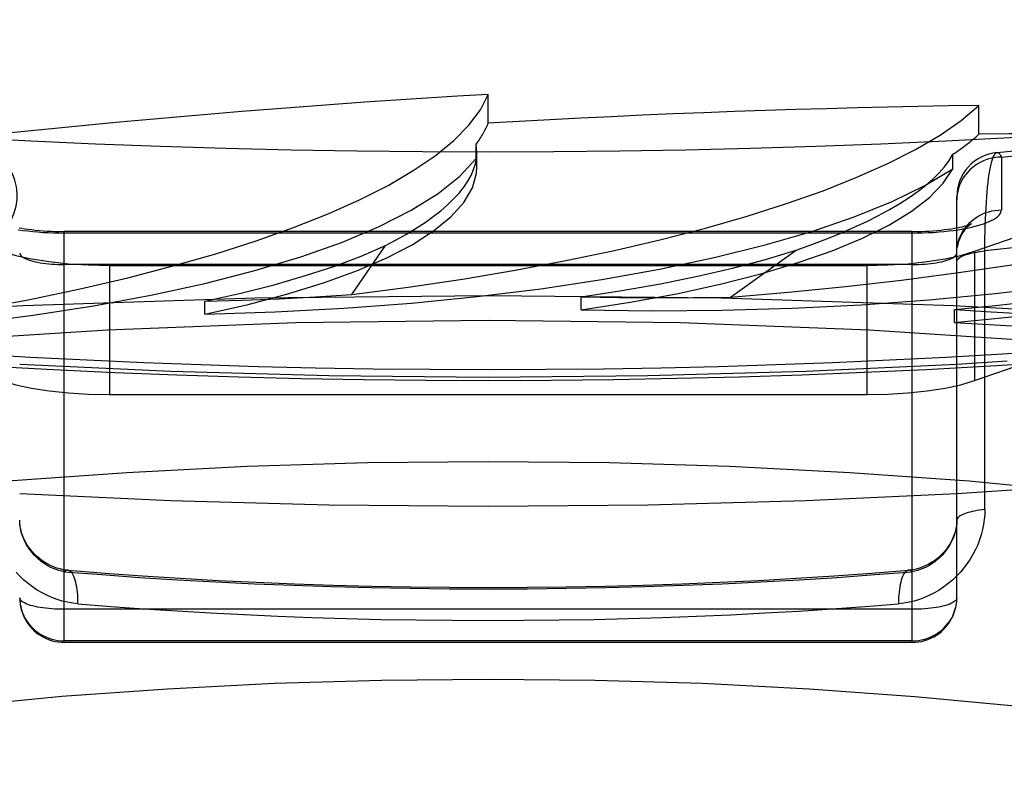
# Model space of a CAD drawing. Header units: inches. Extents: x 0 to 243, y 0 to 157.
# Tile 221 of 256: x 102.479 to 102.7, y 115.27 to 115.442. Entities that reach past the tile are written whole.
import ezdxf

# ---------------------------------------------------------------- set-up
doc = ezdxf.new("R2010")
doc.units = ezdxf.units.IN
doc.header["$LTSCALE"] = 13.3571428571
doc.header["$MEASUREMENT"] = 0
doc.linetypes.add('HIDDEN', pattern=[0.2, 0.1, -0.1])
doc.layers.get('0').update_dxf_attribs({"linetype": 'CONTINUOUS'})
doc.layers.add('DEFAULT_2', color=8, linetype='HIDDEN')

msp = doc.modelspace()

# ---------------------------------------------------------------- linework, layer by layer
at = {"color": 7, "linetype": 'Continuous'}
for p, q in [((102.4705883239, 115.3640245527), (102.4869883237, 115.3631204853)), ((102.7253420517, 115.3376268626), (102.6894757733, 115.3352836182))]:
    msp.add_line(p, q, dxfattribs=at)
for points in [[(102.90307928, 115.437440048), (102.8908352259, 115.4353225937), (102.8783812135, 115.4332888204), (102.8657257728, 115.4313401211), (102.8528775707, 115.4294778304), (102.8398454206, 115.4277032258), (102.8266382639, 115.4260175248), (102.8132651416, 115.424421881), (102.7997352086, 115.4229173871), (102.7860577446, 115.421505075), (102.7722421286, 115.4201859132), (102.7582978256, 115.4189608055), (102.7442343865, 115.417830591), (102.7300614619, 115.4167960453), (102.7157887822, 115.4158578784), (102.7014261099, 115.4150167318), (102.6869832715, 115.414273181), (102.6724701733, 115.4136277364), (102.6578967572, 115.4130808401), (102.643273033, 115.4126328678), (102.6286090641, 115.4122841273), (102.6139148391, 115.4120348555), (102.5992003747, 115.4118852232), (102.5844757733, 115.4118353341)], [(102.5844757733, 115.4118353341), (102.5697511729, 115.4118852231), (102.5550367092, 115.4120348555), (102.5403424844, 115.4122841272), (102.5256785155, 115.4126328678), (102.5110547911, 115.41308084), (102.4964813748, 115.4136277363), (102.4819682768, 115.414273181), (102.4675254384, 115.4150167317)], [(102.6983564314, 115.3640222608), (102.7102735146, 115.3647590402), (102.7239813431, 115.3657109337), (102.7376051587, 115.3667623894), (102.7511373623, 115.3679133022), (102.7645700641, 115.3691635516), (102.7778960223, 115.3705130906), (102.7911077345, 115.3719618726), (102.8041980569, 115.3735099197), (102.8171591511, 115.3751572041), (102.8299855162, 115.3769040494), (102.8426706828, 115.3787507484), (102.8552092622, 115.3806978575), (102.8675949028, 115.3827459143), (102.8798233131, 115.3848959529), (102.8918887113, 115.3871489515), (102.9037880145, 115.3895066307)], [(102.4869883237, 115.3631204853), (102.5008073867, 115.3624770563), (102.5146761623, 115.3619324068), (102.5285863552, 115.3614866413), (102.5425297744, 115.3611398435), (102.5564980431, 115.3608920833), (102.5704833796, 115.360743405), (102.5844757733, 115.3606938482)], [(102.5844757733, 115.3606938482), (102.598567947, 115.3607441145), (102.6126522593, 115.3608949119), (102.6267184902, 115.3611461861), (102.6407586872, 115.3614978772), (102.6547642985, 115.3619498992), (102.6687269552, 115.3625021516), (102.68263819, 115.3631545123), (102.6983564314, 115.3640222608)], [(102.5844757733, 115.3323848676), (102.5487159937, 115.33271752), (102.5133183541, 115.33370207), (102.4794757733, 115.3352836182)], [(102.6894757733, 115.3352836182), (102.6556331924, 115.33370207), (102.6202355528, 115.33271752), (102.5844757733, 115.3323848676)]]:
    msp.add_lwpolyline(points, dxfattribs=at)
at = {"layer": 'DEFAULT_2', "color": 8, "linetype": 'HIDDEN'}
for p, q in [((102.6934698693, 115.3896164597), (102.8417813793, 115.4415326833)), ((102.5844757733, 115.4183496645), (102.5844757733, 115.4247818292)), ((102.6944403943, 115.415859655), (102.6944403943, 115.4222918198)), ((102.5817708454, 115.4104338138), (102.5817708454, 115.4136491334)), ((102.5819294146, 115.4118511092), (102.5817708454, 115.4136491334)), ((102.5819306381, 115.4085588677), (102.5819306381, 115.4118375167)), ((102.6886028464, 115.4081372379), (102.6886028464, 115.4113525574)), ((102.6934698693, 115.3606386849), (102.8417813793, 115.4125549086)), ((102.6994757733, 115.4107158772), (102.6994757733, 115.3988914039)), ((102.5819285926, 115.4085505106), (102.5817708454, 115.4104338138)), ((102.6894757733, 115.3119580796), (102.6894757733, 115.4018321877)), ((102.4894757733, 115.3019580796), (102.4894757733, 115.3940557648)), ((102.6794757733, 115.3940557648), (102.4894757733, 115.3940557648)), ((102.6794757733, 115.393715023), (102.4894757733, 115.393715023)), ((102.6794757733, 115.3019580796), (102.6794757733, 115.3940557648)), ((102.5539284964, 115.3799053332), (102.5614280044, 115.3909133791)), ((102.6387391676, 115.3793683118), (102.6535103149, 115.3898720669)), ((102.6934698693, 115.3896164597), (102.6934698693, 115.3606386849)), ((102.6794757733, 115.3866439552), (102.4894757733, 115.3866439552)), ((102.4996040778, 115.3864680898), (102.4996040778, 115.357490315)), ((102.4996040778, 115.3864680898), (102.6693474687, 115.3864680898)), ((102.6693474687, 115.3864680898), (102.6693474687, 115.357490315)), ((102.5209801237, 115.3755028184), (102.5209801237, 115.3784271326)), ((102.605299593, 115.3764690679), (102.605299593, 115.3793933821)), ((102.688986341, 115.3736310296), (102.688986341, 115.3765553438)), ((102.7007653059, 115.3649820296), (102.6894757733, 115.364261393)), ((102.4996040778, 115.357490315), (102.6693474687, 115.357490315)), ((102.6893714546, 115.3105174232), (102.6894502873, 115.3112689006)), ((102.6894495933, 115.3112349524), (102.6894757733, 115.3119580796)), ((102.6794757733, 115.3093698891), (102.4894757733, 115.3093698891)), ((102.6892422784, 115.3098097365), (102.6893739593, 115.310583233)), ((102.6794757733, 115.3022988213), (102.4894757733, 115.3022988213)), ((102.6794757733, 115.3019580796), (102.4894757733, 115.3019580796)), ((104.2004757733, 115.2709381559), (100.1469757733, 115.2709381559))]:
    msp.add_line(p, q, dxfattribs=at)
for points in [[(102.6994757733, 115.4107158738), (102.6987623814, 115.4106912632), (102.6980526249, 115.4106175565), (102.6973501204, 115.4104951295), (102.6966584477, 115.410324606), (102.6959811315, 115.410106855), (102.6953216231, 115.409842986), (102.6946832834, 115.4095343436), (102.6940693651, 115.4091825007), (102.6934829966, 115.4087892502), (102.6929271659, 115.4083565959), (102.6924047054, 115.4078867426), (102.6919182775, 115.4073820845), (102.6914703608, 115.4068451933), (102.6910632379, 115.4062788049), (102.6906989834, 115.4056858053), (102.6903794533, 115.4050692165), (102.690106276, 115.4044321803), (102.6898808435, 115.4037779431), (102.6897043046, 115.4031098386), (102.6895775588, 115.4024312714), (102.6895012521, 115.4017456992), (102.6894757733, 115.4010566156)], [(102.6957660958, 115.3317334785), (102.6957712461, 115.3911633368), (102.6957868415, 115.3926142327), (102.6958127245, 115.3940377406), (102.695848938, 115.3954302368), (102.6958952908, 115.3967880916), (102.6959517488, 115.3981076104), (102.6960180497, 115.3993851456), (102.6960940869, 115.4006173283), (102.6961795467, 115.4018007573), (102.6962742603, 115.4029323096), (102.6963778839, 115.4040089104), (102.6964901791, 115.40502742), (102.6966107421, 115.4059848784), (102.6967392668, 115.4068782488), (102.6968752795, 115.4077046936), (102.6970184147, 115.4084615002), (102.6971681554, 115.4091461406), (102.6973240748, 115.4097562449), (102.6974856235, 115.4102896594), (102.6976523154, 115.410744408), (102.6978235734, 115.4111187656), (102.6979988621, 115.4114112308), (102.6981775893, 115.4116205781), (102.6983591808, 115.4117458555), (102.6984996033, 115.4117845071)], [(102.6984995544, 115.4117845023), (102.7052019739, 115.4124643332)], [(102.6984996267, 115.4117845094), (102.6985430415, 115.4117863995), (102.6987285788, 115.4117418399), (102.6989152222, 115.4116121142), (102.6991023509, 115.4113974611), (102.6992899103, 115.4110985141), (102.6994757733, 115.4107158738)], [(102.6994757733, 115.4107158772), (102.7085858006, 115.4116324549)], [(102.4385899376, 115.3707616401), (102.4537194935, 115.3719810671), (102.4683329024, 115.3734970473), (102.4824734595, 115.3753157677), (102.4960112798, 115.3774186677), (102.5088560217, 115.3797951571), (102.5209323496, 115.3824275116), (102.5321556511, 115.3853012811), (102.5424634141, 115.3883960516), (102.5517813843, 115.3916941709), (102.5600601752, 115.3951729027), (102.5672379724, 115.3988127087), (102.5732778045, 115.4025863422), (102.5781148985, 115.406455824), (102.5817708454, 115.4104338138)], [(102.5209801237, 115.3755028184), (102.5306403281, 115.3776938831), (102.539558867, 115.3800569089), (102.54775861, 115.3825996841), (102.5551709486, 115.385298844), (102.5617458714, 115.3881398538), (102.5674504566, 115.3911040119), (102.572241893, 115.3941742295), (102.5760998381, 115.397331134), (102.5789924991, 115.4005569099), (102.5809114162, 115.4038297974), (102.5818351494, 115.4071186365), (102.5819285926, 115.4085505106)], [(102.5209801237, 115.3755028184), (102.5366979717, 115.376023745), (102.5521064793, 115.376859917), (102.5672524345, 115.3780154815), (102.5819954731, 115.3794779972), (102.5962395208, 115.3812410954), (102.6098984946, 115.3832907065), (102.622879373, 115.3856164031), (102.6351068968, 115.3882008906), (102.646496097, 115.3910301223), (102.6569830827, 115.3940839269), (102.66649387, 115.397345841), (102.6749737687, 115.4007906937), (102.6823335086, 115.4043839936), (102.6886028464, 115.4081372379)], [(102.605299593, 115.3764690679), (102.6162830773, 115.3781926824), (102.6266515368, 115.3801189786), (102.6364327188, 115.3822545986), (102.6455433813, 115.384579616), (102.6539245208, 115.3870819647), (102.6615311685, 115.3897447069), (102.668309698, 115.3925529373), (102.6742270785, 115.3954884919), (102.6792400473, 115.3985352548), (102.6833256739, 115.4016721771), (102.686441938, 115.4048695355), (102.6886028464, 115.4081372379)], [(102.605299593, 115.3764690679), (102.6211281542, 115.3762756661), (102.6368635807, 115.3764066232), (102.652554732, 115.3768639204), (102.6680550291, 115.3776416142), (102.6832655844, 115.3787377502), (102.6980921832, 115.3801423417), (102.7124362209, 115.3818493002), (102.7262119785, 115.3838449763), (102.7393263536, 115.3861193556), (102.7517028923, 115.3886554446), (102.7632576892, 115.3914403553), (102.7739199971, 115.394451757), (102.7835787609, 115.3976596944), (102.792270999, 115.4010741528)], [(102.688986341, 115.3736310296), (102.7009593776, 115.3748348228), (102.7124627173, 115.3762658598), (102.7235281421, 115.3779294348), (102.7340603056, 115.3798096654), (102.7439930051, 115.3818973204), (102.7532705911, 115.3841777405), (102.7618302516, 115.386638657), (102.769627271, 115.3892636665), (102.776608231, 115.392038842), (102.7827364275, 115.3949444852), (102.7879505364, 115.3979532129), (102.792270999, 115.4010741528)], [(102.6794757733, 115.393715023), (102.6806817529, 115.393724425), (102.6818807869, 115.3937525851), (102.6830755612, 115.3937996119), (102.6842580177, 115.3938651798), (102.6854221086, 115.3939491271), (102.6865644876, 115.3940510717), (102.6876811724, 115.3941707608), (102.6887680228, 115.3943076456), (102.6898207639, 115.3944613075), (102.6908358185, 115.3946311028), (102.6918092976, 115.3948165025), (102.6927378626, 115.3950167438), (102.6936178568, 115.395231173), (102.6944463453, 115.3954589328), (102.6952200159, 115.3956992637), (102.6959363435, 115.3959512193), (102.6965923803, 115.3962139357), (102.6971860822, 115.3964864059), (102.6977149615, 115.3967677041), (102.6981774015, 115.3970567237), (102.6985712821, 115.3973523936), (102.6988956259, 115.3976536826), (102.699148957, 115.3979597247), (102.6993306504, 115.3982689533), (102.6994394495, 115.3985792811), (102.6994757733, 115.3988914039)], [(102.6894757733, 115.3892321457), (102.6895012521, 115.3899212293), (102.6895775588, 115.3906068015), (102.6897043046, 115.3912853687), (102.6898808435, 115.3919534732), (102.690106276, 115.3926077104), (102.6903794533, 115.3932447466), (102.6906989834, 115.3938613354), (102.6910632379, 115.394454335), (102.6914703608, 115.3950207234), (102.6919182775, 115.3955576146), (102.6924047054, 115.3960622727), (102.6929271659, 115.396532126), (102.6934829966, 115.3969647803), (102.6940693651, 115.3973580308), (102.6946832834, 115.3977098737), (102.6953216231, 115.3980185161), (102.6959811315, 115.3982823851), (102.6966584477, 115.3985001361), (102.6973501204, 115.3986706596), (102.6980526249, 115.3987930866), (102.6987623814, 115.3988667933), (102.6994757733, 115.3988914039)], [(102.6794757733, 115.3940557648), (102.6804411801, 115.3940626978), (102.6814000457, 115.3940833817), (102.6823489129, 115.3941176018), (102.6832816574, 115.3941649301), (102.6841931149, 115.3942247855), (102.6850778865, 115.3942963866), (102.6859311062, 115.3943787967), (102.6867476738, 115.3944708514), (102.6875232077, 115.3945712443), (102.6882531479, 115.3946784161), (102.6889337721, 115.3947906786), (102.689561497, 115.3949061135), (102.6901334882, 115.3950226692), (102.690647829, 115.3951382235), (102.6911030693, 115.3952505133), (102.6914992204, 115.3953574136), (102.6918363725, 115.3954566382), (102.6921166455, 115.3955463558), (102.6923418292, 115.3956245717), (102.6925154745, 115.3956898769), (102.6926406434, 115.3957407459), (102.6927214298, 115.3957761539), (102.6927605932, 115.3957945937)], [(102.6927605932, 115.3957945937), (102.6927643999, 115.3957964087), (102.6927334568, 115.3957792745), (102.6926712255, 115.3957422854), (102.6925805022, 115.3956842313), (102.6924629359, 115.3956031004), (102.6923207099, 115.3954970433), (102.6921549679, 115.3953631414), (102.6919675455, 115.3951985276), (102.6917599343, 115.394999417), (102.6915341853, 115.3947616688), (102.6912937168, 115.3944816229), (102.6910419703, 115.3941545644), (102.6907856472, 115.3937790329), (102.6905308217, 115.3933522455), (102.6902865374, 115.3928762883), (102.6900608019, 115.3923526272), (102.6898624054, 115.3917864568), (102.6896988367, 115.3911831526), (102.6895768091, 115.3905505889)], [(102.4791308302, 115.3944613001), (102.4801835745, 115.3943076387), (102.4812704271, 115.3941707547), (102.4823871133, 115.3940510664), (102.4835294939, 115.3939491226), (102.4846935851, 115.3938651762), (102.485876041, 115.3937996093), (102.4870708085, 115.3937525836), (102.4882698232, 115.3937244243), (102.4894757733, 115.393715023)], [(102.47934632, 115.3949146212), (102.4799728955, 115.3947985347), (102.4806532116, 115.394685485), (102.4813838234, 115.3945774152), (102.4821609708, 115.3944760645), (102.482980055, 115.3943830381), (102.4838367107, 115.3942996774), (102.484725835, 115.394227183), (102.4856424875, 115.3941665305), (102.4865811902, 115.3941185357), (102.4875366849, 115.3940838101), (102.4885027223, 115.3940628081), (102.4894757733, 115.3940557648)], [(102.5209946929, 115.378430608), (102.5290098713, 115.3802237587), (102.5365257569, 115.3821354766), (102.5435528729, 115.3841691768), (102.5500596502, 115.386314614), (102.5560145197, 115.3885615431), (102.5614280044, 115.3909133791)], [(102.7042189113, 115.3906019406), (102.6957660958, 115.3896890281)], [(102.4754816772, 115.3896164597), (102.478583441, 115.3886952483), (102.482105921, 115.3879256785), (102.4860990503, 115.3873012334), (102.4904130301, 115.3868414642), (102.4948980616, 115.386565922), (102.4996040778, 115.3864680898)], [(102.4794757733, 115.3892321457), (102.4795012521, 115.3890475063), (102.4795775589, 115.3888638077), (102.4797043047, 115.3886819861), (102.4798808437, 115.388502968), (102.4801062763, 115.3883276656), (102.4803794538, 115.3881569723), (102.4806989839, 115.3879917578), (102.4810632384, 115.3878328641), (102.4814703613, 115.3876811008), (102.4819182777, 115.3875372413), (102.4824047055, 115.3874020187), (102.4829271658, 115.3872761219), (102.4834829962, 115.3871601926), (102.4840693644, 115.3870548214), (102.4846832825, 115.3869605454), (102.4853216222, 115.386877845), (102.4859811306, 115.3868071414), (102.4866584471, 115.3867487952), (102.4873501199, 115.3867031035), (102.4880526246, 115.3866702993), (102.4887623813, 115.3866505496), (102.4894757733, 115.3866439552)], [(102.6053162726, 115.3793961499), (102.6144127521, 115.3808018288), (102.6230970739, 115.3823467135), (102.6313818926, 115.3840336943), (102.6392292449, 115.3858541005), (102.6466011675, 115.3877992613), (102.6535103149, 115.3898720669)], [(102.6693474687, 115.3864680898), (102.6740534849, 115.386565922), (102.6785385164, 115.3868414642), (102.6828524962, 115.3873012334), (102.6868456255, 115.3879256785), (102.6903681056, 115.3886952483), (102.6934698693, 115.3896164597)], [(102.6794757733, 115.3866439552), (102.6801891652, 115.3866505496), (102.6808989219, 115.3866702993), (102.6816014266, 115.3867031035), (102.6822930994, 115.3867487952), (102.6829704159, 115.3868071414), (102.6836299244, 115.386877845), (102.6842682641, 115.3869605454), (102.6848821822, 115.3870548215), (102.6854685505, 115.3871601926), (102.6860243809, 115.3872761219), (102.6865468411, 115.3874020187), (102.6870332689, 115.3875372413), (102.6874811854, 115.3876811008), (102.6878883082, 115.3878328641), (102.6882525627, 115.3879917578), (102.6885720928, 115.3881569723), (102.6888452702, 115.3883276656), (102.6890707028, 115.388502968), (102.6892472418, 115.3886819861), (102.6893739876, 115.3888638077), (102.6894502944, 115.3890475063), (102.6894757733, 115.3892321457)], [(102.688986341, 115.3736310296), (102.7044446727, 115.3727291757), (102.7200289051, 115.3721509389), (102.7357884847, 115.3718960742), (102.7515750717, 115.3719653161), (102.7672899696, 115.3723611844), (102.7828336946, 115.3730780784), (102.7981050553, 115.3741144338), (102.8130104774, 115.3754606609), (102.8274515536, 115.377111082), (102.8413415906, 115.3790523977), (102.8545893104, 115.3812756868), (102.8671100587, 115.3837621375), (102.8787743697, 115.386487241), (102.8896253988, 115.3894591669)], [(102.6894757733, 115.387285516), (102.6894976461, 115.3874566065), (102.6895631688, 115.3876269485), (102.6896720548, 115.3877957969), (102.6898238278, 115.3879624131), (102.6900178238, 115.3881260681), (102.6902531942, 115.3882860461), (102.6905289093, 115.3884416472), (102.690843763, 115.3885921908), (102.6911963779, 115.3887370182), (102.6915852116, 115.3888754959), (102.692008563, 115.3890070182), (102.6924645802, 115.3891310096), (102.6929512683, 115.3892469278), (102.6934664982, 115.3893542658), (102.694008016, 115.3894525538), (102.6945734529, 115.389541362), (102.6951603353, 115.3896203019), (102.6957660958, 115.3896890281)], [(102.6890046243, 115.3765573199), (102.6989060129, 115.3775328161), (102.7084949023, 115.3786639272), (102.7177856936, 115.3799529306), (102.726735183, 115.3813929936), (102.7353001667, 115.3829772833), (102.7434950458, 115.3847080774)], [(102.5844757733, 115.3796492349), (102.5321814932, 115.3790894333), (102.4802444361, 115.3774138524), (102.4290193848, 115.3746339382), (102.3788562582, 115.3707686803), (102.3300977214, 115.3658444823), (102.2830768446, 115.3598949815), (102.2381148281, 115.352960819), (102.1955188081, 115.3450893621), (102.1555797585, 115.336334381), (102.1185705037, 115.326755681), (102.0847438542, 115.3164186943), (102.0543308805, 115.3053940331), (102.0275393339, 115.2937570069), (102.004552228, 115.2815871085), (101.9855265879, 115.2689674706), (101.970592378, 115.2559842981), (101.9598516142, 115.2427262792), (101.9533776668, 115.2292839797), (101.9512147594, 115.215749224)], [(102.5209946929, 115.378430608), (102.5293301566, 115.378663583), (102.5375976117, 115.3789870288), (102.5457970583, 115.3794009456), (102.5539284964, 115.3799053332)], [(103.2177367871, 115.215749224), (103.2155738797, 115.2292839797), (103.2090999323, 115.2427262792), (103.1983591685, 115.2559842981), (103.1834249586, 115.2689674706), (103.1643993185, 115.2815871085), (103.1414122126, 115.2937570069), (103.114620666, 115.3053940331), (103.0842076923, 115.3164186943), (103.0503810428, 115.326755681), (103.013371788, 115.336334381), (102.9734327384, 115.3450893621), (102.9308367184, 115.352960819), (102.8858747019, 115.3598949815), (102.8388538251, 115.3658444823), (102.7900952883, 115.3707686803), (102.7399321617, 115.3746339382), (102.6887071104, 115.3774138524), (102.6367700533, 115.3790894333), (102.5844757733, 115.3796492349)], [(102.6053162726, 115.3793961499), (102.6136814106, 115.3792509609), (102.6220402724, 115.3791979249), (102.6303928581, 115.3792370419), (102.6387391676, 115.3793683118)], [(102.6890046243, 115.3765573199), (102.6971452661, 115.3760383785), (102.7053415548, 115.375610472), (102.7135934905, 115.3752736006), (102.7219010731, 115.3750277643)], [(102.5844757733, 115.3741151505), (102.5413897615, 115.3735607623), (102.4991237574, 115.3719394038), (102.4574806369, 115.3692355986), (102.4170517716, 115.3654957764), (102.3782468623, 115.3607412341), (102.3414137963, 115.3550318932), (102.3069383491, 115.3484093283), (102.2751165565, 115.3409498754), (102.2462954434, 115.3327137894), (102.2207078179, 115.3237908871), (102.1986486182, 115.3142577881), (102.1802784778, 115.3042143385), (102.1658289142, 115.2937505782), (102.1553822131, 115.2829725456), (102.1490975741, 115.2719802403), (102.1469757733, 115.2608818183)], [(103.0219757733, 115.2608818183), (103.0198539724, 115.2719802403), (103.0135693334, 115.2829725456), (103.0031226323, 115.2937505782), (102.9886730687, 115.3042143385), (102.9703029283, 115.3142577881), (102.9482437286, 115.3237908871), (102.9226561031, 115.3327137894), (102.89383499, 115.3409498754), (102.8620131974, 115.3484093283), (102.8275377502, 115.3550318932), (102.7907046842, 115.3607412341), (102.7518997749, 115.3654957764), (102.7114709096, 115.3692355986), (102.6698277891, 115.3719394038), (102.627561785, 115.3735607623), (102.5844757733, 115.3741151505)], [(102.5844757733, 115.3630449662), (102.5715535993, 115.3630887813), (102.5586489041, 115.3632199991), (102.5457572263, 115.3634387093), (102.5328919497, 115.3637446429), (102.520062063, 115.3641376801), (102.5072762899, 115.364617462), (102.4945434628, 115.3651837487), (102.4818722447, 115.365836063), (102.4692713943, 115.3665740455)], [(102.712202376, 115.3673971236), (102.6996804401, 115.3665740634), (102.6870795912, 115.3658360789), (102.6744083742, 115.3651837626), (102.661675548, 115.364617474), (102.648889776, 115.36413769), (102.63605989, 115.3637446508), (102.6231946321, 115.3634387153), (102.6103029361, 115.3632200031), (102.5973981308, 115.3630887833), (102.5844757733, 115.3630449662)], [(102.5844757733, 115.3613626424), (102.5487159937, 115.3616952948), (102.5133183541, 115.3626798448), (102.4794757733, 115.364261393)], [(102.6894757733, 115.364261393), (102.6556331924, 115.3626798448), (102.6202355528, 115.3616952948), (102.5844757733, 115.3613626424)], [(102.4754816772, 115.3606386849), (102.478583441, 115.3597174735), (102.482105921, 115.3589479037), (102.4860990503, 115.3583234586), (102.4904130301, 115.3578636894), (102.4948980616, 115.3575881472), (102.4996040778, 115.357490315)], [(102.6693474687, 115.357490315), (102.6740534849, 115.3575881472), (102.6785385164, 115.3578636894), (102.6828524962, 115.3583234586), (102.6868456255, 115.3589479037), (102.6903681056, 115.3597174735), (102.6934698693, 115.3606386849)], [(102.2588682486, 115.2862633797), (102.2705113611, 115.2927861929), (102.2841026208, 115.2990461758), (102.2995312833, 115.3050074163), (102.3166975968, 115.3106261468), (102.3355108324, 115.3158795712), (102.3558841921, 115.3207392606), (102.3777061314, 115.3251783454), (102.4009078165, 115.3291711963), (102.4252743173, 115.3326856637), (102.4506491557, 115.3356854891), (102.476788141, 115.3381573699), (102.5034730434, 115.3400739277), (102.5304695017, 115.34144113), (102.5574320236, 115.3422554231), (102.5844757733, 115.3425179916)], [(102.5844757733, 115.3425179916), (102.6115401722, 115.3422549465), (102.6385203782, 115.3414395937), (102.6655321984, 115.3400705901), (102.6922282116, 115.338151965), (102.7183718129, 115.3356781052), (102.7437463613, 115.3326765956), (102.7681075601, 115.3291611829), (102.7913017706, 115.3251677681), (102.8131168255, 115.3207283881), (102.833484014, 115.3158683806), (102.8522933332, 115.3106141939), (102.8694564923, 115.3049945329), (102.8848818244, 115.2990322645), (102.8984694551, 115.2927713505), (102.9101080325, 115.2862479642)], [(102.6957660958, 115.3317334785), (102.6957349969, 115.330621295), (102.69563778, 115.3294994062), (102.6954747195, 115.3283651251), (102.6952448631, 115.3272265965), (102.6949468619, 115.3260890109), (102.6945820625, 115.324958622), (102.6941505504, 115.323841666), (102.693654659, 115.3227434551), (102.6930962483, 115.3216705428), (102.6924767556, 115.3206254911), (102.6917977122, 115.3196120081), (102.6910606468, 115.3186332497), (102.690266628, 115.3176921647), (102.6894185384, 115.3167931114), (102.6885182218, 115.3159399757), (102.6875698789, 115.3151371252), (102.6865768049, 115.3143890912), (102.6855436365, 115.3136992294), (102.6844744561, 115.3130715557), (102.6833743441, 115.3125085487), (102.6822479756, 115.3120134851), (102.6811008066, 115.3115878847), (102.6799380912, 115.3112341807), (102.6787652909, 115.3109527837), (102.677590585, 115.3107450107), (102.6764112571, 115.310610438)], [(102.6957660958, 115.3317334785), (102.6951603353, 115.3316647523), (102.6945734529, 115.3315858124), (102.694008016, 115.3314970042), (102.6934664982, 115.3313987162), (102.6929512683, 115.3312913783), (102.6924645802, 115.33117546), (102.692008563, 115.3310514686), (102.6915852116, 115.3309199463), (102.6911963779, 115.3307814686), (102.690843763, 115.3306366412), (102.6905289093, 115.3304860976), (102.6902531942, 115.3303304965), (102.6900178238, 115.3301705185), (102.6898238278, 115.3300068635), (102.6896720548, 115.3298402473), (102.6895631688, 115.3296713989), (102.6894976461, 115.3295010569), (102.6894757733, 115.3293299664)], [(102.489980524, 115.3181444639), (102.4892494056, 115.3182536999), (102.4885172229, 115.3184143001), (102.4877898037, 115.3186253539), (102.4870721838, 115.3188854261), (102.4863695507, 115.3191923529), (102.4856868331, 115.3195433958), (102.4850287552, 115.3199351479), (102.4843997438, 115.3203636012), (102.4838033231, 115.3208245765), (102.4832431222, 115.3213130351), (102.4827203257, 115.321825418), (102.4822363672, 115.3223576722), (102.4817919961, 115.3229061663), (102.4813877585, 115.3234672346), (102.4810238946, 115.3240373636), (102.4807005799, 115.3246127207), (102.4804168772, 115.3251912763), (102.4801721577, 115.3257705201), (102.4799653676, 115.3263492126), (102.4797956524, 115.3269261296), (102.4796624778, 115.3274995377), (102.4795652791, 115.3280680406), (102.4795036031, 115.3286301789), (102.4794769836, 115.3291851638), (102.4794757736, 115.3293275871)], [(102.4894757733, 115.3178060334), (102.4888676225, 115.3179261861), (102.4882595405, 115.3180833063), (102.4876535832, 115.318277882), (102.4870528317, 115.3185090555), (102.4864601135, 115.3187760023), (102.4858781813, 115.3190775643), (102.4853097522, 115.3194123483), (102.4847573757, 115.319778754), (102.4842235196, 115.320174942), (102.4837104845, 115.3205989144), (102.4832204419, 115.3210484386), (102.4827553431, 115.3215212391), (102.4823171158, 115.3220146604), (102.4819069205, 115.3225267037), (102.4815260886, 115.323054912), (102.4811752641, 115.3235976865), (102.4808551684, 115.3241533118), (102.4805666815, 115.3247198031), (102.4803103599, 115.3252956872), (102.4800875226, 115.3258776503), (102.479898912, 115.3264627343), (102.4797450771, 115.3270478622), (102.479626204, 115.3276297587), (102.4795420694, 115.3282058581), (102.4794922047, 115.3287731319), (102.4794757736, 115.3293274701)], [(102.6894757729, 115.3293276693), (102.689473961, 115.3291526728), (102.6894453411, 115.3285979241), (102.6893817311, 115.3280361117), (102.6892826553, 115.3274679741), (102.6891476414, 115.3268949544), (102.6889761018, 115.3263184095), (102.6887674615, 115.3257400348), (102.6885208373, 115.3251610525), (102.6882351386, 115.3245827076), (102.6879097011, 115.3240075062), (102.6875435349, 115.3234374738), (102.6871368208, 115.3228765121), (102.6866897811, 115.3223281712), (102.6862030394, 115.3217962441), (102.6856772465, 115.3212842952), (102.6851144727, 115.3207969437), (102.6845167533, 115.3203382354), (102.6838874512, 115.3199126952), (102.6832301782, 115.3195243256), (102.6825488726, 115.3191766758), (102.6818478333, 115.3188728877), (102.6811315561, 115.3186155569), (102.6804047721, 115.3184068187), (102.6796720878, 115.3182482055), (102.6789387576, 115.3181408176), (102.6786455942, 115.3181122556)], [(102.6894757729, 115.3293275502), (102.6894593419, 115.3287731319), (102.6894094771, 115.3282058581), (102.6893253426, 115.3276297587), (102.6892064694, 115.3270478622), (102.6890526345, 115.3264627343), (102.6888640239, 115.3258776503), (102.6886411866, 115.3252956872), (102.6883848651, 115.3247198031), (102.6880963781, 115.3241533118), (102.6877762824, 115.3235976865), (102.6874254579, 115.323054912), (102.687044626, 115.3225267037), (102.6866344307, 115.3220146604), (102.6861962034, 115.3215212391), (102.6857311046, 115.3210484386), (102.685241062, 115.3205989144), (102.6847280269, 115.320174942), (102.6841941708, 115.319778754), (102.6836417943, 115.3194123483), (102.6830733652, 115.3190775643), (102.682491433, 115.3187760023), (102.6818987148, 115.3185090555), (102.6812979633, 115.318277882), (102.6806920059, 115.3180833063), (102.680083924, 115.3179261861), (102.6794757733, 115.3178060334)], [(102.4903059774, 115.3181122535), (102.490127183, 115.3181089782), (102.4899118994, 115.3180583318), (102.4896943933, 115.3179571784), (102.4894757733, 115.3178060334)], [(102.4894757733, 115.3178057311), (102.4978746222, 115.3171399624), (102.5063350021, 115.3165364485), (102.514860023, 115.3159949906), (102.5234403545, 115.3155161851), (102.5320700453, 115.3151004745), (102.5407420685, 115.3147481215), (102.549449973, 115.3144594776), (102.5581860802, 115.3142347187), (102.5669427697, 115.3140741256), (102.5757134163, 115.3139777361), (102.5844912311, 115.3139456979), (102.5932690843, 115.3139779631), (102.6020399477, 115.3140745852), (102.6107967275, 115.3142354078), (102.6195322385, 115.3144603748), (102.628239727, 115.3147492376), (102.6369125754, 115.315101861), (102.6455431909, 115.3155178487), (102.6541255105, 115.3159970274), (102.6626483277, 115.3165385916), (102.6710967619, 115.3171415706), (102.6794757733, 115.3178062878)], [(102.4925402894, 115.310610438), (102.4925324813, 115.3112932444), (102.492509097, 115.3119600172), (102.4924702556, 115.3126073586), (102.4924161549, 115.3132319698), (102.4923470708, 115.3138306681), (102.4922633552, 115.3144004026), (102.4921654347, 115.31493827), (102.4920538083, 115.3154415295), (102.4919290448, 115.3159076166), (102.49179178, 115.3163341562), (102.4916427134, 115.3167189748), (102.4914826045, 115.3170601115), (102.4913122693, 115.3173558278), (102.4911325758, 115.3176046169), (102.4909444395, 115.3178052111), (102.4907488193, 115.317956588), (102.4905467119, 115.3180579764), (102.4903391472, 115.3181088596), (102.489980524, 115.3181444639)], [(102.4903061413, 115.3181122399), (102.4986128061, 115.3174535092), (102.5069915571, 115.3168556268), (102.5154356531, 115.3163191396), (102.5239378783, 115.3158445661), (102.5324910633, 115.3154323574), (102.5410880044, 115.3150829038), (102.5497214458, 115.3147965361), (102.5583841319, 115.3145735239), (102.5670687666, 115.3144140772), (102.5757680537, 115.3143183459), (102.5844746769, 115.3142864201), (102.5931813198, 115.31431833), (102.6018806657, 115.3144140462), (102.6105653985, 115.3145734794), (102.6192282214, 115.3147964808), (102.6278618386, 115.3150828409), (102.6364589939, 115.3154322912), (102.6450124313, 115.3158445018), (102.6535149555, 115.3163190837), (102.6619593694, 115.316855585), (102.6703384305, 115.3174534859), (102.6786454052, 115.3181122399)], [(102.6786454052, 115.3181122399), (102.6786123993, 115.3181088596), (102.6784048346, 115.3180579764), (102.6782027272, 115.317956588), (102.678007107, 115.3178052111), (102.6778189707, 115.3176046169), (102.6776392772, 115.3173558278), (102.677468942, 115.3170601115), (102.6773088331, 115.3167189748), (102.6771597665, 115.3163341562), (102.6770225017, 115.3159076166), (102.6768977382, 115.3154415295), (102.6767861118, 115.31493827), (102.6766881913, 115.3144004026), (102.6766044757, 115.3138306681), (102.6765353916, 115.3132319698), (102.6764812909, 115.3126073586), (102.6764424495, 115.3119600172), (102.6764190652, 115.3112932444), (102.6764112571, 115.310610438)], [(102.6794757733, 115.3178060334), (102.6792571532, 115.3179571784), (102.6790396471, 115.3180583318), (102.6788243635, 115.3181089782), (102.6786455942, 115.3181122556)], [(102.4925402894, 115.310610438), (102.4913609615, 115.3107450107), (102.4901862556, 115.3109527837), (102.4890134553, 115.3112341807), (102.4878507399, 115.3115878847), (102.4867035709, 115.3120134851), (102.4855772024, 115.3125085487), (102.4844770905, 115.3130715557), (102.48340791, 115.3136992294), (102.4823747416, 115.3143890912), (102.4813816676, 115.3151371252), (102.4804333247, 115.3159399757), (102.4795330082, 115.3167931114), (102.4786849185, 115.3176921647)], [(102.4794757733, 115.3119580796), (102.4795011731, 115.3112700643), (102.4795773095, 115.3105851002), (102.4797039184, 115.3099065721), (102.4798803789, 115.3092382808), (102.4801057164, 115.3085839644), (102.480378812, 115.3079468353), (102.4806982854, 115.3073301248), (102.4810625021, 115.3067369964), (102.4814695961, 115.3061704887), (102.4819174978, 115.3056334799), (102.4824039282, 115.3051287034), (102.4829264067, 115.3046587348), (102.4834822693, 115.3042259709), (102.4840686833, 115.3038326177), (102.4846826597, 115.3034806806), (102.4853210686, 115.3031719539), (102.4859806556, 115.3029080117), (102.4866580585, 115.3026901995), (102.487349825, 115.3025196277), (102.4880524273, 115.3023971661), (102.4887622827, 115.3023234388), (102.4894757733, 115.3022988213)], [(102.4894757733, 115.3093698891), (102.4887623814, 115.3093764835), (102.4880526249, 115.3093962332), (102.4873501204, 115.3094290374), (102.4866584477, 115.309474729), (102.4859811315, 115.3095330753), (102.4853216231, 115.3096037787), (102.4846832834, 115.3096864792), (102.4840693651, 115.3097807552), (102.4834829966, 115.3098861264), (102.4829271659, 115.3100020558), (102.4824047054, 115.3101279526), (102.4819182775, 115.3102631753), (102.4814703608, 115.3104070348), (102.4810632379, 115.3105587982), (102.4806989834, 115.3107176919), (102.4803794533, 115.3108829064), (102.480106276, 115.3110535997), (102.4798808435, 115.3112289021), (102.4797043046, 115.3114079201), (102.4795775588, 115.3115897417), (102.4795012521, 115.3117734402), (102.4794757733, 115.3119580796)], [(102.4794988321, 115.3112793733), (102.4795670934, 115.3106097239), (102.4796808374, 115.3099433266), (102.4798355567, 115.3092998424), (102.4800169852, 115.3087128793), (102.4802332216, 115.3081403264), (102.4805081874, 115.3075328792), (102.4808199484, 115.3069504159), (102.4811283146, 115.306451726), (102.4814595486, 115.3059797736), (102.4818442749, 115.3054958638), (102.4822738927, 115.3050202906), (102.4827564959, 115.3045519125), (102.4832678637, 115.3041183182), (102.4837666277, 115.3037479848), (102.4842833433, 115.3034118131), (102.4848458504, 115.3030944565), (102.4854426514, 115.3028074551), (102.48607155, 115.3025553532), (102.4867284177, 115.3023428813), (102.4874091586, 115.3021739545), (102.4881073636, 115.3020521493), (102.4888166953, 115.3019798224), (102.4894757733, 115.3019580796)], [(102.6894757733, 115.3119580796), (102.6894502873, 115.3117734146), (102.6893739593, 115.3115896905), (102.6892471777, 115.3114078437), (102.6890705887, 115.3112288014), (102.688845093, 115.3110534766), (102.6885718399, 115.3108827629), (102.6882522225, 115.3107175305), (102.6878878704, 115.3105586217), (102.6874806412, 115.3104068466), (102.687032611, 115.3102629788), (102.6865460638, 115.3101277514), (102.6860234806, 115.3100018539), (102.6854675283, 115.3098859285), (102.6848810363, 115.3097805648), (102.6842669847, 115.3096862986), (102.6836285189, 115.3096036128), (102.6829689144, 115.3095329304), (102.6822915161, 115.3094746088), (102.6815996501, 115.3094289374), (102.6808971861, 115.3093961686), (102.6801880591, 115.3093764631), (102.6794757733, 115.3093698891)], [(102.4925402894, 115.310610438), (102.499872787, 115.3100261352), (102.5072699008, 115.3094899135), (102.5147312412, 115.3090020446), (102.522239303, 115.3085638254), (102.5297707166, 115.3081764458), (102.5373412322, 115.3078389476), (102.5449447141, 115.3075516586), (102.5526244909, 115.3073134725), (102.5604279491, 115.30712447), (102.5683384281, 115.3069870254), (102.5763568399, 115.3069030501), (102.5844757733, 115.3068746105)], [(102.5844757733, 115.3068746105), (102.5924584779, 115.3069021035), (102.6003443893, 115.3069833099), (102.6081059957, 115.3071158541), (102.6158055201, 115.307299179), (102.6235037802, 115.3075344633), (102.63117647, 115.307821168), (102.6388254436, 115.3081594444), (102.6464329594, 115.3085485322), (102.6539729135, 115.3089867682), (102.6614733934, 115.3094755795), (102.6689579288, 115.3100169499), (102.6764112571, 115.310610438)], [(102.6794757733, 115.3022988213), (102.6801880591, 115.3023233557), (102.6808971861, 115.3023968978), (102.6815996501, 115.3025191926), (102.6822915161, 115.3026896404), (102.6829689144, 115.3029072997), (102.6836285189, 115.3031710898), (102.6842669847, 115.3034796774), (102.6848810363, 115.3038314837), (102.6854675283, 115.3042247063), (102.6860234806, 115.3046573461), (102.6865460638, 115.3051272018), (102.687032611, 115.3056318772), (102.6874806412, 115.3061687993), (102.6878878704, 115.3067352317), (102.6882522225, 115.3073282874), (102.6885718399, 115.307944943), (102.688845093, 115.3085820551), (102.6890705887, 115.3092363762), (102.6892471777, 115.3099045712)], [(102.6794757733, 115.3019580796), (102.6802035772, 115.3019845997), (102.680921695, 115.3020631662), (102.6816295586, 115.3021927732), (102.6823235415, 115.3023721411), (102.6830001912, 115.3025997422), (102.6836574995, 115.3028744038), (102.6842924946, 115.3031945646), (102.6849032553, 115.303559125), (102.6854886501, 115.3039677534), (102.6860418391, 115.3044157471), (102.6865551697, 115.3048953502), (102.6870325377, 115.3054086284), (102.6874750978, 115.3059571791), (102.6878796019, 115.3065381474), (102.688244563, 115.3071509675), (102.6885652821, 115.3077890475), (102.6888377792, 115.3084434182), (102.6890635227, 115.3091164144), (102.6892422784, 115.3098097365)], [(102.2717257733, 115.2127935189), (102.2726953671, 115.2191624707), (102.2755937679, 115.2254848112), (102.2804049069, 115.2317306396), (102.2871006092, 115.2378610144), (102.2956434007, 115.2438393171), (102.3059759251, 115.2496244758), (102.318026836, 115.2551778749), (102.3317160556, 115.2604647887), (102.3469411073, 115.2654489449), (102.363629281, 115.2701085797), (102.3816982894, 115.2744195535), (102.4010558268, 115.2783568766), (102.4216304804, 115.2819006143), (102.4432483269, 115.2850162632), (102.4657523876, 115.2876800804), (102.4889411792, 115.2898702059), (102.5126101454, 115.2915731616), (102.5365575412, 115.2927834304), (102.5605541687, 115.2935020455), (102.5844757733, 115.2937391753)], [(102.5844757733, 115.2937391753), (102.6084175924, 115.293501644), (102.6324313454, 115.2927819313), (102.6563929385, 115.291570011), (102.6800718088, 115.2898651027), (102.7032649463, 115.2876730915), (102.7257688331, 115.285007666), (102.7473819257, 115.2818910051), (102.7679500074, 115.2783467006), (102.7873012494, 115.2744089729), (102.8053647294, 115.270097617), (102.8220493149, 115.2654371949), (102.8372713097, 115.2604520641), (102.8509573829, 115.255164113), (102.8630046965, 115.2496097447), (102.8733328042, 115.2438239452), (102.8818708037, 115.2378452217), (102.8885615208, 115.2317146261), (102.8933676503, 115.2254687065), (102.8962611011, 115.2191463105), (102.8972257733, 115.2127935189)]]:
    msp.add_lwpolyline(points, dxfattribs=at)
msp.add_arc((102.6994757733, 115.4018322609), 0.01, 95.6024436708, 179.9999999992, dxfattribs=at)
for centre, major_axis, ratio, start_param, end_param in [((102.3873284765, 115.4183848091), (0.198117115, 0.0124172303), 0.2578736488, -1.1563050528, -0.1164541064), ((102.5844757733, 115.2608818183), (0.6331783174, 0.03968521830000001), 0.2578736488, 1.5546351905, 1.7291681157), ((102.503733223, 115.4246772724), (0.1981200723, 0.0121619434), 0.2477856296, -1.3298864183, -0.2900354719), ((102.5844757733, 115.2608818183), (0.6331877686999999, 0.0388693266), 0.2477856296, 1.381053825, 1.5555867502), ((102.3873284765, 115.4119263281), (0.1981200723, 0.0121619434), 0.2477856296, -0.2087809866, -0.1155025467), ((102.622591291, 115.4256425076), (0.1981239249, 0.0115463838), 0.2380506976, -1.503082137, -0.4632311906), ((102.503733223, 115.4182187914), (0.1981239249, 0.0115463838), 0.2380506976, -0.3819767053, -0.2886982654), ((102.5844757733, 115.2608818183), (0.6332000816, 0.0369020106), 0.2380506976, 1.2078581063, 1.3823910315), ((102.314642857, 115.3925053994), (0.1642679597, 0.0102956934), 0.2578736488, 5.93661848, 6.4856657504), ((102.4176412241, 115.4023931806), (0.1642704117, 0.0100840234), 0.2477856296, -0.5201481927, -0.0153513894), ((102.5257087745, 115.4075016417), (0.1642736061, 0.0095736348), 0.2380506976, -0.6933439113, -0.144296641)]:
    msp.add_ellipse(centre, major_axis=major_axis, ratio=ratio, start_param=start_param, end_param=end_param, dxfattribs=at)

doc.saveas('drawing.dxf')
